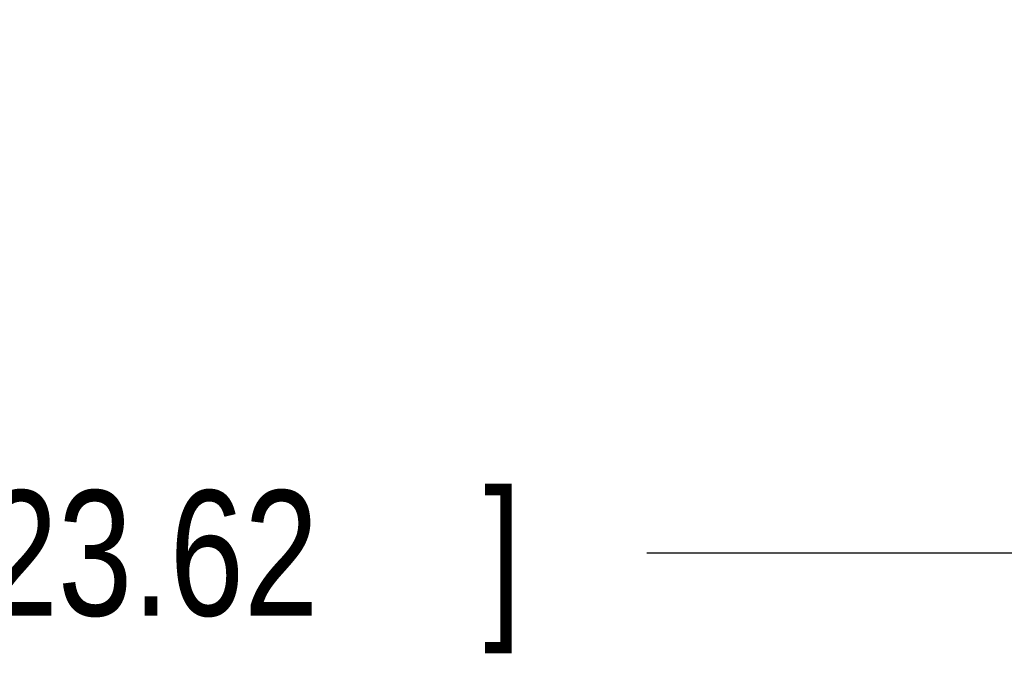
# Model space of a CAD drawing. Header units: inches. Extents: x 0 to 34, y 0 to 22.
# Tile 83 of 112: x 23.063 to 24.046, y 13.081 to 13.739. Entities that reach past the tile are written whole.
import ezdxf

# ---------------------------------------------------------------- set-up
doc = ezdxf.new("R2010")
doc.units = ezdxf.units.IN
doc.header["$LTSCALE"] = 1.87
doc.header["$MEASUREMENT"] = 0
doc.layers.get('0').update_dxf_attribs({"linetype": 'CONTINUOUS'})
doc.layers.add('DIMENSIONS', color=7, linetype='CONTINUOUS')
doc.styles.get("Standard").update_dxf_attribs({"font": 'txt', "width": 0.8})
doc.dimstyles.new('DIMSTYLE_1', dxfattribs={"dimtxt": 0.125, "dimasz": 0.18, "dimexe": 0.18, "dimexo": 0.0625, "dimgap": 0.09, "dimtad": 0, "dimtih": 1, "dimtoh": 1, "dimdec": 3, "dimzin": 4, "dimdsep": 46, "dimtxsty": 'STANDARD', "dimblk": '_FILLED', "dimblk1": '_FILLED', "dimblk2": '_FILLED', "dimcen": 0.09, "dimadec": 0, "dimazin": 0, "dimtp": 0.01, "dimtm": 0.01, "dimtfac": 1, "dimtdec": 3, "dimtofl": 0, "dimtmove": 0, "dimatfit": 3, "dimldrblk": '_FILLED', "dimfxl": 1, "dimtolj": 1, "dimtzin": 4, "dimarcsym": 0})

# ---------------------------------------------------------------- blocks, each defined once
blk = doc.blocks.new('_FILLED')
at = {"color": 0, "linetype": 'BYBLOCK'}
blk.add_solid([(0, 0), (-1, 0.1736), (-1, -0.1736)], dxfattribs=at)
blk = doc.blocks.new('*D6')
at = {"layer": 'DIMENSIONS', "color": 2, "linetype": 'CONTINUOUS'}
for p, q in [((25.45245, 14.88595), (25.45245, 13.08141)), ((24.52245, 14.87442), (24.52245, 13.08141)), ((24.98745, 13.20641), (23.68932, 13.20641)), ((24.52245, 13.20641), (24.98745, 13.20641)), ((25.45245, 13.20641), (24.98745, 13.20641))]:
    blk.add_line(p, q, dxfattribs=at)
at = {"layer": 'DIMENSIONS', "color": 2, "linetype": 'CONTINUOUS', "xscale": 0.18, "yscale": 0.18, "zscale": 0.18, "rotation": 180}
blk.add_blockref('_FILLED', (24.52245, 13.20641), dxfattribs=at)
at = {"layer": 'DIMENSIONS', "color": 2, "linetype": 'CONTINUOUS', "xscale": 0.18, "yscale": 0.18, "zscale": 0.18}
blk.add_blockref('_FILLED', (25.45245, 13.20641), dxfattribs=at)
at = {"layer": 'DIMENSIONS', "color": 2, "linetype": 'CONTINUOUS', "width": 0.8}
for s, p in [('[', (22.92682, 13.14391)), (']', (23.52682, 13.14391)), ('7X ', (22.10182, 13.14391)), ('.930', (22.40182, 13.14391)), ('23.62', (23.02682, 13.14391))]:
    blk.add_text(s, height=0.125, dxfattribs=at).set_placement(p)

msp = doc.modelspace()

# ---------------------------------------------------------------- dimensions: what is measured, and where the dimension line sits
at = {"layer": 'DIMENSIONS', "color": 2, "linetype": 'CONTINUOUS'}
dim = msp.add_linear_dim(base=(24.52245, 13.20641), p1=(25.45245, 14.88595), p2=(24.52245, 14.87442), angle=180, text='7X <>', dimstyle='DIMSTYLE_1', dxfattribs=at)
dim.commit()
dim.dimension.update_dxf_attribs({"geometry": '*D6', "text_midpoint": (22.86432, 13.20641), "dimtype": 160})

doc.saveas('drawing.dxf')
